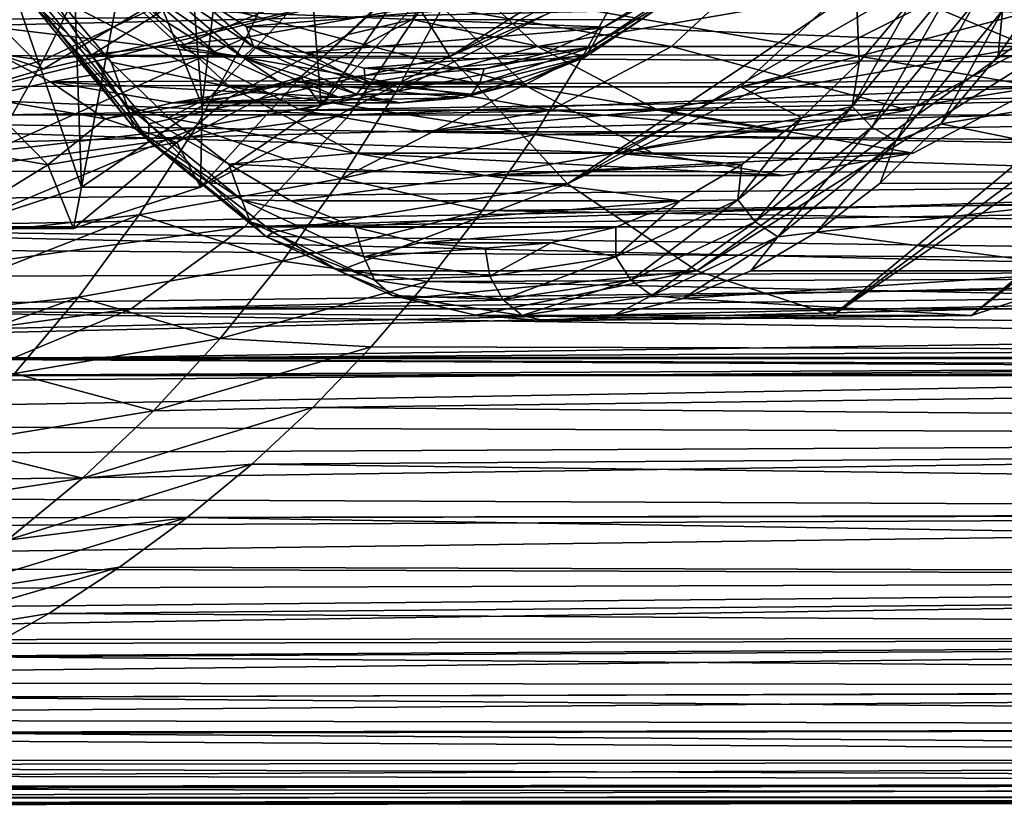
# Model space of a CAD drawing. Header units: metres. Extents: x -62 to 150, y -92 to 92.
# Tile 65 of 256: x -4.43 to 2.34, y -72.33 to -66.93. Entities that reach past the tile are written whole.
import ezdxf

# ---------------------------------------------------------------- set-up
doc = ezdxf.new("R2010")
doc.units = ezdxf.units.M
doc.layers.add('solid_500615', color=7, linetype='CONTINUOUS')

msp = doc.modelspace()

# ---------------------------------------------------------------- linework, layer by layer
at = {"layer": 'solid_500615'}
for points in [[(4.10123, -63.690136, 7.680631), (-2.1766, -66.063263, 6.5954), (-1.47261, -67.182152, 5.589999)], [(4.363484, -64.124352, 7.306093), (4.10123, -63.690136, 7.680631), (-1.47261, -67.182152, 5.589999)], [(4.652975, -64.502266, 6.892657), (4.363484, -64.124352, 7.306093), (-1.47261, -67.182152, 5.589999)], [(4.652975, -64.502266, 6.892657), (-1.47261, -67.182152, 5.589999), (-0.662682, -68.056473, 4.433301)], [(4.965752, -64.818726, 6.445965), (4.652975, -64.502266, 6.892657), (-0.662682, -68.056473, 4.433301)], [(5.297561, -65.069443, 5.972093), (4.965752, -64.818726, 6.445965), (-0.662682, -68.056473, 4.433301)], [(5.297561, -65.069443, 5.972093), (-0.662682, -68.056473, 4.433301), (0.225604, -68.656433, 3.164698)], [(5.643889, -65.250992, 5.477486), (5.297561, -65.069443, 5.972093), (0.225604, -68.656433, 3.164698)], [(5.643889, -65.250992, 5.477486), (0.225604, -68.656433, 3.164698), (1.161997, -68.961609, 1.82739)], [(5.999989, -65.360893, 4.968922), (5.643889, -65.250992, 5.477486), (1.161997, -68.961609, 1.82739)], [(6.361016, -65.397652, 4.453322), (5.999989, -65.360893, 4.968922), (1.161997, -68.961609, 1.82739)], [(6.361016, -65.397652, 4.453322), (1.161997, -68.961609, 1.82739), (2.11461, -68.961609, 0.466918)], [(6.722038, -65.360764, 3.937729), (2.11461, -68.961609, 0.466918), (3.051003, -68.656433, -0.87039)], [(6.722038, -65.360764, 3.937729), (6.361016, -65.397652, 4.453322), (2.11461, -68.961609, 0.466918)], [(-3.176903, -67.519371, -6.795317), (-3.300833, -65.985443, -6.52764), (-2.952467, -65.591171, -7.025158)], [(-2.42097, -66.703346, -7.874901), (-3.176903, -67.519371, -6.795317), (-2.952467, -65.591171, -7.025158)], [(-3.176903, -67.519371, -6.795317), (-3.670934, -66.31398, -5.999081), (-3.300833, -65.985443, -6.52764)], [(-4.303445, -66.640656, 4.402509), (-3.936336, -67.173889, 3.878224), (-2.1766, -66.063263, 6.5954)], [(-3.936336, -67.173889, 3.878224), (-1.47261, -67.182152, 5.589999), (-2.1766, -66.063263, 6.5954)], [(-3.853109, -66.59272, 1.667226), (-5.769167, -66.236008, 1.047107), (-5.025377, -66.929131, -0.015134)], [(-4.005969, -68.079338, -5.611287), (-4.058766, -66.573227, -5.445199), (-3.670934, -66.31398, -5.999081)], [(-3.176903, -67.519371, -6.795317), (-4.005969, -68.079338, -5.611287), (-3.670934, -66.31398, -5.999081)], [(-2.171755, -67.031281, -5.076134), (-1.417059, -66.327988, -6.153952), (-1.732517, -66.92878, -4.717826)], [(-1.711518, -66.59066, -6.574398), (-1.417059, -66.327988, -6.153952), (-2.171755, -67.031281, -5.076134)], [(-3.94358, -66.549347, -14.94373), (-5.557, -67.035805, -15.122663), (-5.243993, -66.371078, -15.46774)], [(-2.554895, -66.39917, -14.463946), (-4.268406, -67.207634, -14.605867), (-3.94358, -66.549347, -14.94373)], [(-2.554895, -66.39917, -14.463946), (-2.871675, -67.049294, -14.154342), (-4.268406, -67.207634, -14.605867)], [(0.051779, -67.113899, -3.560842), (-3.328389, -67.113899, 1.266539), (-4.09197, -66.402336, 2.357045)], [(-1.634514, -66.402336, 4.077775), (-4.09197, -66.402336, 2.357045), (-3.328389, -67.113899, 1.266539)], [(0.815361, -66.402336, -4.651349), (0.051779, -67.113899, -3.560842), (-4.09197, -66.402336, 2.357045)], [(-1.634514, -66.402336, 4.077775), (-3.328389, -67.113899, 1.266539), (-0.870933, -67.113899, 2.987268)], [(-1.502949, -66.805733, -13.628927), (-2.871675, -67.049294, -14.154342), (-2.554895, -66.39917, -14.463946)], [(-1.634514, -66.402336, 4.077775), (-0.870933, -67.113899, 2.987268), (3.272817, -66.402336, -2.93062)], [(-0.870933, -67.113899, 2.987268), (2.509235, -67.113899, -1.840113), (3.272817, -66.402336, -2.93062)], [(2.509235, -67.113899, -1.840113), (0.051779, -67.113899, -3.560842), (0.815361, -66.402336, -4.651349)], [(2.509235, -67.113899, -1.840113), (0.815361, -66.402336, -4.651349), (3.272817, -66.402336, -2.93062)], [(-11.791821, -67.132172, 4.115131), (13.509491, -67.288322, 21.677958), (13.217651, -66.554741, 22.094666)], [(-11.769122, -66.787117, 4.423693), (-11.791821, -67.132172, 4.115131), (13.217651, -66.554741, 22.094666)], [(-3.94358, -66.549347, -14.94373), (-4.268406, -67.207634, -14.605867), (-5.557, -67.035805, -15.122663)], [(-0.233561, -66.593994, -12.982763), (25.281454, -66.558563, 4.865743), (24.989723, -67.29155, 5.282477)], [(14.758265, -67.584534, 17.060911), (-8.485887, -67.583351, 0.786697), (-9.126575, -66.628731, 1.701695)], [(14.426687, -67.128807, 17.534454), (-9.126575, -66.628731, 1.701695), (14.11664, -66.629128, 17.977247)], [(14.758265, -67.584534, 17.060911), (-9.126575, -66.628731, 1.701695), (14.426687, -67.128807, 17.534454)], [(-3.469789, -66.913513, 1.11979), (-3.853109, -66.59272, 1.667226), (-5.025377, -66.929131, -0.015134)], [(-1.522404, -66.628731, -9.158187), (-4.268408, -67.269867, -5.236486), (-4.968336, -67.474083, -4.236885)], [(-2.163092, -67.583351, -8.243189), (-1.522404, -66.628731, -9.158187), (-4.968336, -67.474083, -4.236885)], [(-4.005969, -68.079338, -5.611287), (-4.459994, -66.760277, -4.872187), (-4.058766, -66.573227, -5.445199)], [(-1.522404, -66.628731, -9.158187), (-3.597421, -66.868744, -6.194754), (-4.268408, -67.269867, -5.236486)], [(-3.630857, -66.689735, 1.524163), (-2.893264, -67.18792, 0.470771), (-3.552109, -66.62413, 1.53942)], [(-3.552109, -66.62413, 1.53942), (-2.82175, -67.117424, 0.496359), (-3.26151, -66.729126, 1.171025)], [(-2.893264, -67.18792, 0.470771), (-2.82175, -67.117424, 0.496359), (-3.552109, -66.62413, 1.53942)], [(-2.497542, -67.323151, -5.451839), (-2.35775, -67.519371, -6.221741), (-1.711518, -66.59066, -6.574398)], [(-2.497542, -67.323151, -5.451839), (-1.711518, -66.59066, -6.574398), (-2.171755, -67.031281, -5.076134)], [(-1.711518, -66.59066, -6.574398), (-2.35775, -67.519371, -6.221741), (-1.601815, -66.703339, -7.301329)], [(21.72126, -66.629128, 7.116724), (-1.522404, -66.628731, -9.158187), (-2.163092, -67.583351, -8.243189)], [(21.72126, -66.629128, 7.116724), (-2.163092, -67.583351, -8.243189), (21.411213, -67.128807, 7.559516)], [(-1.842667, -67.422569, -13.324548), (-0.233561, -66.593994, -12.982763), (-0.550758, -67.169365, -12.72432)], [(-1.502949, -66.805733, -13.628927), (-0.233561, -66.593994, -12.982763), (-1.842667, -67.422569, -13.324548)], [(-0.550758, -67.169365, -12.72432), (-0.233561, -66.593994, -12.982763), (24.989723, -67.29155, 5.282477)], [(-0.498672, -67.117424, -2.82134), (0.231687, -66.62413, -3.864401), (-0.424823, -66.986702, -2.880184)], [(0.190417, -66.689735, -3.933182), (0.231687, -66.62413, -3.864401), (-0.498672, -67.117424, -2.82134)], [(0.231687, -66.62413, -3.864401), (-0.035099, -66.74369, -3.436767), (-0.424823, -66.986702, -2.880184)], [(-4.868427, -66.664627, -5.469224), (-5.510821, -66.851517, -4.551791), (-4.268408, -67.269867, -5.236486)], [(-4.868427, -66.664627, -5.469224), (-4.268408, -67.269867, -5.236486), (-3.597421, -66.868744, -6.194754)], [(-4.401944, -66.657951, 3.737812), (-4.172581, -66.775497, 3.343894), (-3.80077, -67.22084, 2.812892)], [(-3.690126, -67.526924, 2.721232), (-4.401944, -66.657951, 3.737812), (-3.80077, -67.22084, 2.812892)], [(-4.372902, -66.782318, 3.885544), (-4.401944, -66.657951, 3.737812), (-3.690126, -67.526924, 2.721232)], [(-4.279807, -66.865356, 4.035789), (-3.936336, -67.173889, 3.878224), (-4.303445, -66.640656, 4.402509)], [(-4.172581, -66.775497, 3.343894), (-3.778045, -66.651695, 2.780437), (-2.984804, -67.390961, 1.647572)], [(-0.936924, -67.390961, 3.081513), (-2.984804, -67.390961, 1.647572), (-3.778045, -66.651695, 2.780437)], [(-1.730165, -66.651695, 4.214378), (-0.936924, -67.390961, 3.081513), (-3.778045, -66.651695, 2.780437)], [(-3.630857, -66.689735, 1.524163), (-3.469789, -66.913513, 1.11979), (-3.070219, -67.16674, 0.549144)], [(-3.630857, -66.689735, 1.524163), (-3.070219, -67.16674, 0.549144), (-2.893264, -67.18792, 0.470771)], [(-1.730165, -66.651695, 4.214378), (3.368468, -66.651695, -3.067223), (2.575227, -67.390961, -1.934358)], [(-1.730165, -66.651695, 4.214378), (2.575227, -67.390961, -1.934358), (-0.936924, -67.390961, 3.081513)], [(-0.547176, -67.18792, -2.87979), (-0.155052, -66.928482, -3.614146), (0.190417, -66.689735, -3.933182)], [(-0.547176, -67.18792, -2.87979), (0.190417, -66.689735, -3.933182), (-0.498672, -67.117424, -2.82134)], [(1.343146, -67.221024, -4.533381), (0.527347, -67.390961, -3.368299), (1.320587, -66.651695, -4.501164)], [(3.368468, -66.651695, -3.067223), (1.320587, -66.651695, -4.501164), (0.527347, -67.390961, -3.368299)], [(2.575227, -67.390961, -1.934358), (3.368468, -66.651695, -3.067223), (0.527347, -67.390961, -3.368299)], [(2.00684, -66.657951, -5.414879), (1.295022, -67.526924, -4.398298), (1.714968, -66.775703, -5.064398)], [(1.430481, -67.667519, -4.402546), (1.295022, -67.526924, -4.398298), (2.00684, -66.657951, -5.414879)], [(1.714968, -66.775703, -5.064398), (1.343146, -67.221024, -4.533381), (1.320587, -66.651695, -4.501164)], [(2.155595, -66.782318, -5.438116), (1.430481, -67.667519, -4.402546), (2.00684, -66.657951, -5.414879)], [(2.297842, -67.174133, -5.025105), (2.664966, -66.64093, -5.549412), (4.749217, -67.182152, -3.295691)], [(2.32862, -66.865356, -5.402022), (2.664966, -66.64093, -5.549412), (2.297842, -67.174133, -5.025105)], [(-4.005969, -68.079338, -5.611287), (-4.879936, -68.364166, -4.363133), (-4.459994, -66.760277, -4.872187)], [(-3.26151, -66.729126, 1.171025), (-2.872551, -66.975639, 0.615535), (-0.035099, -66.74369, -3.436767)], [(-2.82175, -67.117424, 0.496359), (-2.872551, -66.975639, 0.615535), (-3.26151, -66.729126, 1.171025)], [(-2.35775, -67.519371, -6.221741), (-3.176903, -67.519371, -6.795317), (-2.42097, -66.703346, -7.874901)], [(-2.872551, -66.975639, 0.615535), (-0.424823, -66.986702, -2.880184), (-0.035099, -66.74369, -3.436767)], [(-1.601815, -66.703339, -7.301329), (-2.35775, -67.519371, -6.221741), (-2.42097, -66.703346, -7.874901)], [(-3.647788, -67.667519, 2.849974), (-4.372902, -66.782318, 3.885544), (-3.690126, -67.526924, 2.721232)], [(-4.279807, -66.865356, 4.035789), (-4.372902, -66.782318, 3.885544), (-3.647788, -67.667519, 2.849974)], [(-3.80077, -67.22084, 2.812892), (-4.172581, -66.775497, 3.343894), (-2.984804, -67.390961, 1.647572)], [(-1.502949, -66.805733, -13.628927), (-1.842667, -67.422569, -13.324548), (-2.871675, -67.049294, -14.154342)], [(1.295022, -67.526924, -4.398298), (1.343146, -67.221024, -4.533381), (1.714968, -66.775703, -5.064398)], [(1.594628, -67.761398, -4.353774), (1.430481, -67.667519, -4.402546), (2.155595, -66.782318, -5.438116)], [(2.32862, -66.865356, -5.402022), (1.594628, -67.761398, -4.353774), (2.155595, -66.782318, -5.438116)], [(-5.510821, -66.851517, -4.551791), (-4.968336, -67.474083, -4.236885), (-4.268408, -67.269867, -5.236486)], [(-3.545815, -67.761398, 2.987541), (-3.936336, -67.173889, 3.878224), (-4.279807, -66.865356, 4.035789)], [(-3.545815, -67.761398, 2.987541), (-4.279807, -66.865356, 4.035789), (-3.647788, -67.667519, 2.849974)], [(2.32862, -66.865356, -5.402022), (1.903938, -67.645958, -4.462553), (1.594628, -67.761398, -4.353774)], [(2.32862, -66.865356, -5.402022), (2.297842, -67.174133, -5.025105), (1.903938, -67.645958, -4.462553)], [(-3.070219, -67.16674, 0.549144), (-3.469789, -66.913513, 1.11979), (-5.025377, -66.929131, -0.015134)], [(-3.070219, -67.16674, 0.549144), (-5.025377, -66.929131, -0.015134), (-4.218334, -67.355927, -1.167711)], [(-4.693891, -67.464371, -1.474151), (-4.218334, -67.355927, -1.167711), (-5.025377, -66.929131, -0.015134)], [(-0.55541, -67.178123, -3.042376), (-2.5395, -67.355736, -3.565334), (-1.732517, -66.92878, -4.717826)], [(-2.171755, -67.031281, -5.076134), (-1.732517, -66.92878, -4.717826), (-2.5395, -67.355736, -3.565334)], [(-0.155052, -66.928482, -3.614146), (-0.55541, -67.178123, -3.042376), (-1.732517, -66.92878, -4.717826)], [(-0.547176, -67.18792, -2.87979), (-0.55541, -67.178123, -3.042376), (-0.155052, -66.928482, -3.614146)], [(-4.268406, -67.207634, -14.605867), (-5.90318, -67.668137, -14.746574), (-5.557, -67.035805, -15.122663)], [(-2.990649, -67.464371, -3.906633), (-2.171755, -67.031281, -5.076134), (-2.5395, -67.355736, -3.565334)], [(-2.497542, -67.323151, -5.451839), (-2.171755, -67.031281, -5.076134), (-2.990649, -67.464371, -3.906633)], [(-2.872551, -66.975639, 0.615535), (-2.471582, -67.153984, 0.042891), (-0.424823, -66.986702, -2.880184)], [(-2.82175, -67.117424, 0.496359), (-2.471582, -67.153984, 0.042891), (-2.872551, -66.975639, 0.615535)], [(-2.471582, -67.153984, 0.042891), (-0.826358, -67.16143, -2.306732), (-0.424823, -66.986702, -2.880184)], [(-0.498672, -67.117424, -2.82134), (-0.424823, -66.986702, -2.880184), (-0.826358, -67.16143, -2.306732)], [(-2.871675, -67.049294, -14.154342), (-4.627654, -67.835182, -14.238521), (-4.268406, -67.207634, -14.605867)], [(-2.871675, -67.049294, -14.154342), (-3.222586, -67.673332, -13.816564), (-4.627654, -67.835182, -14.238521)], [(-1.842667, -67.422569, -13.324548), (-3.222586, -67.673332, -13.816564), (-2.871675, -67.049294, -14.154342)], [(-11.791821, -67.132172, 4.115131), (-11.811939, -67.430504, 3.83067), (13.509491, -67.288322, 21.677958)], [(-2.658262, -67.349976, -0.039192), (-3.070219, -67.16674, 0.549144), (-4.218334, -67.355927, -1.167711)], [(-3.936336, -67.173889, 3.878224), (-3.542446, -67.645737, 3.31569), (-1.47261, -67.182152, 5.589999)], [(-3.545815, -67.761398, 2.987541), (-3.542446, -67.645737, 3.31569), (-3.936336, -67.173889, 3.878224)], [(-0.776728, -67.552063, -2.377611), (-2.499882, -67.552063, 0.083308), (-3.328389, -67.113899, 1.266539)], [(-0.870933, -67.113899, 2.987268), (-3.328389, -67.113899, 1.266539), (-2.499882, -67.552063, 0.083308)], [(0.051779, -67.113899, -3.560842), (-0.776728, -67.552063, -2.377611), (-3.328389, -67.113899, 1.266539)], [(-2.893264, -67.18792, 0.470771), (-3.070219, -67.16674, 0.549144), (-2.658262, -67.349976, -0.039192)], [(-2.893264, -67.18792, 0.470771), (-2.115724, -67.441322, -0.639671), (-2.82175, -67.117424, 0.496359)], [(-2.82175, -67.117424, 0.496359), (-2.051836, -67.36834, -0.603192), (-2.471582, -67.153984, 0.042891)], [(-2.115724, -67.441322, -0.639671), (-2.051836, -67.36834, -0.603192), (-2.82175, -67.117424, 0.496359)], [(-0.870933, -67.113899, 2.987268), (-2.499882, -67.552063, 0.083308), (-0.042426, -67.552063, 1.804037)], [(-2.471582, -67.153984, 0.042891), (-2.0625, -67.262436, -0.541339), (-0.826358, -67.16143, -2.306732)], [(-2.051836, -67.36834, -0.603192), (-2.0625, -67.262436, -0.541339), (-2.471582, -67.153984, 0.042891)], [(-2.218461, -68.020561, -12.990613), (-0.550758, -67.169365, -12.72432), (-0.889098, -67.717865, -12.446769)], [(-1.842667, -67.422569, -13.324548), (-0.550758, -67.169365, -12.72432), (-2.218461, -68.020561, -12.990613)], [(21.411213, -67.128807, 7.559516), (-2.163092, -67.583351, -8.243189), (21.079636, -67.584534, 8.033059)], [(-2.0625, -67.262436, -0.541339), (-1.235773, -67.266182, -1.722027), (-0.826358, -67.16143, -2.306732)], [(-1.268586, -67.36834, -1.721789), (-0.498672, -67.117424, -2.82134), (-1.235773, -67.266182, -1.722027)], [(-0.547176, -67.18792, -2.87979), (-0.498672, -67.117424, -2.82134), (-1.268586, -67.36834, -1.721789)], [(-0.498672, -67.117424, -2.82134), (-0.826358, -67.16143, -2.306732), (-1.235773, -67.266182, -1.722027)], [(-0.889098, -67.717865, -12.446769), (-0.550758, -67.169365, -12.72432), (24.989723, -67.29155, 5.282477)], [(-0.870933, -67.113899, 2.987268), (-0.042426, -67.552063, 1.804037), (2.509235, -67.113899, -1.840113)], [(1.680728, -67.552063, -0.656882), (-0.776728, -67.552063, -2.377611), (0.051779, -67.113899, -3.560842)], [(-0.042426, -67.552063, 1.804037), (1.680728, -67.552063, -0.656882), (2.509235, -67.113899, -1.840113)], [(1.680728, -67.552063, -0.656882), (0.051779, -67.113899, -3.560842), (2.509235, -67.113899, -1.840113)], [(1.903938, -67.645958, -4.462553), (2.297842, -67.174133, -5.025105), (4.749217, -67.182152, -3.295691)], [(-4.268406, -67.207634, -14.605867), (-4.627654, -67.835182, -14.238521), (-5.90318, -67.668137, -14.746574)], [(-3.406791, -67.604607, 2.250232), (-3.80077, -67.22084, 2.812892), (-2.984804, -67.390961, 1.647572)], [(-3.690126, -67.526924, 2.721232), (-3.80077, -67.22084, 2.812892), (-3.406791, -67.604607, 2.250232)], [(-3.542446, -67.645737, 3.31569), (-3.125173, -68.052094, 2.719763), (-1.47261, -67.182152, 5.589999)], [(-3.125173, -68.052094, 2.719763), (-0.662682, -68.056473, 4.433301), (-1.47261, -67.182152, 5.589999)], [(-2.893264, -67.18792, 0.470771), (-2.658262, -67.349976, -0.039192), (-2.237929, -67.461418, -0.639489)], [(-2.893264, -67.18792, 0.470771), (-2.237929, -67.461418, -0.639489), (-2.115724, -67.441322, -0.639671)], [(-0.55541, -67.178123, -3.042376), (-0.967949, -67.357635, -2.453208), (-2.5395, -67.355736, -3.565334)], [(-1.324716, -67.441322, -1.769348), (-0.967949, -67.357635, -2.453208), (-0.547176, -67.18792, -2.87979)], [(-1.324716, -67.441322, -1.769348), (-0.547176, -67.18792, -2.87979), (-1.268586, -67.36834, -1.721789)], [(-0.547176, -67.18792, -2.87979), (-0.967949, -67.357635, -2.453208), (-0.55541, -67.178123, -3.042376)], [(1.343146, -67.221024, -4.533381), (0.949158, -67.604759, -3.970709), (0.527347, -67.390961, -3.368299)], [(1.295022, -67.526924, -4.398298), (0.949158, -67.604759, -3.970709), (1.343146, -67.221024, -4.533381)], [(1.903938, -67.645958, -4.462553), (4.749217, -67.182152, -3.295691), (3.939288, -68.056473, -2.138994)], [(-11.849909, -67.965324, 3.27532), (13.830564, -67.984062, 21.219534), (13.509491, -67.288322, 21.677958)], [(-11.830864, -67.702354, 3.556058), (-11.849909, -67.965324, 3.27532), (13.509491, -67.288322, 21.677958)], [(-11.811939, -67.430504, 3.83067), (-11.830864, -67.702354, 3.556058), (13.509491, -67.288322, 21.677958)], [(-2.0625, -67.262436, -0.541339), (-1.649188, -67.299973, -1.131608), (-1.235773, -67.266182, -1.722027)], [(-2.051836, -67.36834, -0.603192), (-1.649188, -67.299973, -1.131608), (-2.0625, -67.262436, -0.541339)], [(-2.051836, -67.36834, -0.603192), (-1.268586, -67.36834, -1.721789), (-1.649188, -67.299973, -1.131608)], [(-1.268586, -67.36834, -1.721789), (-1.235773, -67.266182, -1.722027), (-1.649188, -67.299973, -1.131608)], [(-0.889098, -67.717865, -12.446769), (24.989723, -67.29155, 5.282477), (24.668823, -67.986687, 5.740858)], [(-4.693891, -67.464371, -1.474151), (-3.84227, -67.610611, -2.690392), (-4.218334, -67.355927, -1.167711)], [(-2.237929, -67.461418, -0.639489), (-2.658262, -67.349976, -0.039192), (-4.218334, -67.355927, -1.167711)], [(-2.237929, -67.461418, -0.639489), (-4.218334, -67.355927, -1.167711), (-3.37905, -67.5, -2.366333)], [(-3.84227, -67.610611, -2.690392), (-3.37905, -67.5, -2.366333), (-4.218334, -67.355927, -1.167711)], [(-1.388624, -67.465271, -1.852422), (-3.37905, -67.5, -2.366333), (-2.5395, -67.355736, -3.565334)], [(-2.990649, -67.464371, -3.906633), (-2.5395, -67.355736, -3.565334), (-3.37905, -67.5, -2.366333)], [(-3.350427, -67.774216, -4.233792), (-3.186816, -68.079338, -5.037712), (-2.497542, -67.323151, -5.451839)], [(-3.350427, -67.774216, -4.233792), (-2.497542, -67.323151, -5.451839), (-2.990649, -67.464371, -3.906633)], [(-2.497542, -67.323151, -5.451839), (-3.186816, -68.079338, -5.037712), (-2.35775, -67.519371, -6.221741)], [(-0.967949, -67.357635, -2.453208), (-1.388624, -67.465271, -1.852422), (-2.5395, -67.355736, -3.565334)], [(-2.115724, -67.441322, -0.639671), (-1.324716, -67.441322, -1.769348), (-2.051836, -67.36834, -0.603192)], [(-1.324716, -67.441322, -1.769348), (-1.268586, -67.36834, -1.721789), (-2.051836, -67.36834, -0.603192)], [(-1.324716, -67.441322, -1.769348), (-1.388624, -67.465271, -1.852422), (-0.967949, -67.357635, -2.453208)], [(-3.406791, -67.604607, 2.250232), (-2.984804, -67.390961, 1.647572), (-2.123809, -67.846306, 0.417943)], [(-1.842667, -67.422569, -13.324548), (-2.218461, -68.020561, -12.990613), (-3.222586, -67.673332, -13.816564)], [(-0.075928, -67.846306, 1.851884), (-2.123809, -67.846306, 0.417943), (-2.984804, -67.390961, 1.647572)], [(-0.936924, -67.390961, 3.081513), (-0.075928, -67.846306, 1.851884), (-2.984804, -67.390961, 1.647572)], [(-2.115724, -67.441322, -0.639671), (-2.237929, -67.461418, -0.639489), (-1.81333, -67.499977, -1.245879)], [(-2.115724, -67.441322, -0.639671), (-1.81333, -67.499977, -1.245879), (-1.324716, -67.441322, -1.769348)], [(-1.324716, -67.441322, -1.769348), (-1.81333, -67.499977, -1.245879), (-1.388624, -67.465271, -1.852422)], [(-0.936924, -67.390961, 3.081513), (2.575227, -67.390961, -1.934358), (1.714231, -67.846306, -0.704729)], [(-0.936924, -67.390961, 3.081513), (1.714231, -67.846306, -0.704729), (-0.075928, -67.846306, 1.851884)], [(0.949158, -67.604759, -3.970709), (-0.333649, -67.846306, -2.13867), (0.527347, -67.390961, -3.368299)], [(2.575227, -67.390961, -1.934358), (0.527347, -67.390961, -3.368299), (-0.333649, -67.846306, -2.13867)], [(1.714231, -67.846306, -0.704729), (2.575227, -67.390961, -1.934358), (-0.333649, -67.846306, -2.13867)], [(-8.485887, -67.583351, 0.786697), (-2.163092, -67.583351, -8.243189), (-4.968336, -67.474083, -4.236885)], [(-5.124371, -67.774216, -1.700339), (-4.237399, -67.926521, -2.967066), (-4.693891, -67.464371, -1.474151)], [(-4.237399, -67.926521, -2.967066), (-3.84227, -67.610611, -2.690392), (-4.693891, -67.464371, -1.474151)], [(-3.84227, -67.610611, -2.690392), (-2.990649, -67.464371, -3.906633), (-3.37905, -67.5, -2.366333)], [(-3.350427, -67.774216, -4.233792), (-2.990649, -67.464371, -3.906633), (-3.84227, -67.610611, -2.690392)], [(-1.81333, -67.499977, -1.245879), (-2.237929, -67.461418, -0.639489), (-3.37905, -67.5, -2.366333)], [(-1.388624, -67.465271, -1.852422), (-1.81333, -67.499977, -1.245879), (-3.37905, -67.5, -2.366333)], [(-3.186816, -68.079338, -5.037712), (-4.005969, -68.079338, -5.611287), (-3.176903, -67.519371, -6.795317)], [(-3.690126, -67.526924, 2.721232), (-3.406791, -67.604607, 2.250232), (-2.99371, -67.923424, 1.66029)], [(-2.902573, -68.167191, 1.596489), (-3.690126, -67.526924, 2.721232), (-2.99371, -67.923424, 1.66029)], [(-3.647788, -67.667519, 2.849974), (-3.690126, -67.526924, 2.721232), (-2.902573, -68.167191, 1.596489)], [(-2.35775, -67.519371, -6.221741), (-3.186816, -68.079338, -5.037712), (-3.176903, -67.519371, -6.795317)], [(-0.776728, -67.552063, -2.377611), (-1.638305, -67.699997, -1.147152), (-2.499882, -67.552063, 0.083308)], [(-0.042426, -67.552063, 1.804037), (-2.499882, -67.552063, 0.083308), (-1.638305, -67.699997, -1.147152)], [(0.819151, -67.699997, 0.573578), (-1.638305, -67.699997, -1.147152), (-0.776728, -67.552063, -2.377611)], [(-0.042426, -67.552063, 1.804037), (-1.638305, -67.699997, -1.147152), (0.819151, -67.699997, 0.573578)], [(0.819151, -67.699997, 0.573578), (-0.776728, -67.552063, -2.377611), (1.680728, -67.552063, -0.656882)], [(-0.042426, -67.552063, 1.804037), (0.819151, -67.699997, 0.573578), (1.680728, -67.552063, -0.656882)], [(1.295022, -67.526924, -4.398298), (0.507469, -68.167191, -3.273556), (0.949158, -67.604759, -3.970709)], [(0.628217, -68.319748, -3.256794), (0.507469, -68.167191, -3.273556), (1.295022, -67.526924, -4.398298)], [(1.430481, -67.667519, -4.402546), (0.628217, -68.319748, -3.256794), (1.295022, -67.526924, -4.398298)], [(-8.485887, -67.583351, 0.786697), (-7.765054, -68.353699, -0.242758), (-2.163092, -67.583351, -8.243189)], [(15.477716, -68.353188, 16.033428), (-7.765054, -68.353699, -0.242758), (-8.485887, -67.583351, 0.786697)], [(15.109329, -67.9935, 16.55954), (-8.485887, -67.583351, 0.786697), (14.758265, -67.584534, 17.060911)], [(15.477716, -68.353188, 16.033428), (-8.485887, -67.583351, 0.786697), (15.109329, -67.9935, 16.55954)], [(-7.765054, -68.353699, -0.242758), (-2.883924, -68.353699, -7.213734), (-2.163092, -67.583351, -8.243189)], [(-4.237399, -67.926521, -2.967066), (-3.350427, -67.774216, -4.233792), (-3.84227, -67.610611, -2.690392)], [(-3.545815, -67.761398, 2.987541), (-3.125173, -68.052094, 2.719763), (-3.542446, -67.645737, 3.31569)], [(-2.99371, -67.923424, 1.66029), (-3.406791, -67.604607, 2.250232), (-2.123809, -67.846306, 0.417943)], [(21.079636, -67.584534, 8.033059), (-2.163092, -67.583351, -8.243189), (-2.883924, -68.353699, -7.213734)], [(21.079636, -67.584534, 8.033059), (-2.883924, -68.353699, -7.213734), (20.728571, -67.9935, 8.534431)], [(0.949158, -67.604759, -3.970709), (0.53607, -67.923546, -3.380757), (-0.333649, -67.846306, -2.13867)], [(0.507469, -68.167191, -3.273556), (0.53607, -67.923546, -3.380757), (0.949158, -67.604759, -3.970709)], [(1.486655, -68.052277, -3.86661), (1.903938, -67.645958, -4.462553), (3.939288, -68.056473, -2.138994)], [(1.594628, -67.761398, -4.353774), (1.903938, -67.645958, -4.462553), (1.486655, -68.052277, -3.86661)], [(-3.222586, -67.673332, -13.816564), (-5.023033, -68.42984, -13.843211), (-4.627654, -67.835182, -14.238521)], [(-3.222586, -67.673332, -13.816564), (-3.609635, -68.271385, -13.449928), (-5.023033, -68.42984, -13.843211)], [(-2.845524, -68.319748, 1.704222), (-3.647788, -67.667519, 2.849974), (-2.902573, -68.167191, 1.596489)], [(-3.545815, -67.761398, 2.987541), (-3.647788, -67.667519, 2.849974), (-2.845524, -68.319748, 1.704222)], [(-2.218461, -68.020561, -12.990613), (-3.609635, -68.271385, -13.449928), (-3.222586, -67.673332, -13.816564)], [(0.782542, -68.421608, -3.193994), (0.628217, -68.319748, -3.256794), (1.430481, -67.667519, -4.402546)], [(1.594628, -67.761398, -4.353774), (0.782542, -68.421608, -3.193994), (1.430481, -67.667519, -4.402546)], [(-5.124371, -67.774216, -1.700339), (-4.949875, -68.364166, -2.519803), (-4.237399, -67.926521, -2.967066)], [(-4.237399, -67.926521, -2.967066), (-4.060799, -68.364166, -3.789536), (-3.350427, -67.774216, -4.233792)], [(-3.350427, -67.774216, -4.233792), (-4.060799, -68.364166, -3.789536), (-3.186816, -68.079338, -5.037712)], [(-2.733729, -68.421608, 1.827761), (-3.125173, -68.052094, 2.719763), (-3.545815, -67.761398, 2.987541)], [(-2.733729, -68.421608, 1.827761), (-3.545815, -67.761398, 2.987541), (-2.845524, -68.319748, 1.704222)], [(-2.218461, -68.020561, -12.990613), (-0.889098, -67.717865, -12.446769), (-1.248938, -68.239777, -12.150965)], [(-1.248938, -68.239777, -12.150965), (-0.889098, -67.717865, -12.446769), (24.668823, -67.986687, 5.740858)], [(1.594628, -67.761398, -4.353774), (1.049628, -68.389557, -3.242471), (0.782542, -68.421608, -3.193994)], [(1.594628, -67.761398, -4.353774), (1.486655, -68.052277, -3.86661), (1.049628, -68.389557, -3.242471)], [(-2.99371, -67.923424, 1.66029), (-2.123809, -67.846306, 0.417943), (-1.228729, -67.999969, -0.860364)], [(0.819151, -67.999969, 0.573578), (-1.228729, -67.999969, -0.860364), (-2.123809, -67.846306, 0.417943)], [(-0.075928, -67.846306, 1.851884), (0.819151, -67.999969, 0.573578), (-2.123809, -67.846306, 0.417943)], [(0.53607, -67.923546, -3.380757), (-1.228729, -67.999969, -0.860364), (-0.333649, -67.846306, -2.13867)], [(1.714231, -67.846306, -0.704729), (-0.333649, -67.846306, -2.13867), (-1.228729, -67.999969, -0.860364)], [(0.819151, -67.999969, 0.573578), (1.714231, -67.846306, -0.704729), (-1.228729, -67.999969, -0.860364)], [(-0.075928, -67.846306, 1.851884), (1.714231, -67.846306, -0.704729), (0.819151, -67.999969, 0.573578)], [(-11.889289, -68.469467, 2.690969), (14.179268, -68.637856, 20.721624), (13.830564, -67.984062, 21.219534)], [(-11.86936, -68.221657, 2.986236), (-11.889289, -68.469467, 2.690969), (13.830564, -67.984062, 21.219534)], [(-11.849909, -67.965324, 3.27532), (-11.86936, -68.221657, 2.986236), (13.830564, -67.984062, 21.219534)], [(-4.237399, -67.926521, -2.967066), (-4.949875, -68.364166, -2.519803), (-4.060799, -68.364166, -3.789536)], [(-2.566057, -68.173897, 1.049538), (-2.99371, -67.923424, 1.66029), (-1.228729, -67.999969, -0.860364)], [(-2.902573, -68.167191, 1.596489), (-2.99371, -67.923424, 1.66029), (-2.566057, -68.173897, 1.049538)], [(-1.248938, -68.239777, -12.150965), (24.668823, -67.986687, 5.740858), (24.32032, -68.639938, 6.238677)], [(0.53607, -67.923546, -3.380757), (0.108412, -68.173996, -2.769998), (-1.228729, -67.999969, -0.860364)], [(0.507469, -68.167191, -3.273556), (0.108412, -68.173996, -2.769998), (0.53607, -67.923546, -3.380757)], [(-2.218461, -68.020561, -12.990613), (-2.623006, -68.588196, -12.631748), (-3.609635, -68.271385, -13.449928)], [(-3.125173, -68.052094, 2.719763), (-2.688155, -68.389404, 2.095637), (-0.662682, -68.056473, 4.433301)], [(-2.733729, -68.421608, 1.827761), (-2.688155, -68.389404, 2.095637), (-3.125173, -68.052094, 2.719763)], [(20.728571, -67.9935, 8.534431), (-2.883924, -68.353699, -7.213734), (20.360184, -68.353188, 9.060543)], [(-2.218461, -68.020561, -12.990613), (-1.248938, -68.239777, -12.150965), (-2.623006, -68.588196, -12.631748)], [(0.108412, -68.173996, -2.769998), (-2.566057, -68.173897, 1.049538), (-1.228729, -67.999969, -0.860364)], [(1.049628, -68.389557, -3.242471), (1.486655, -68.052277, -3.86661), (3.939288, -68.056473, -2.138994)], [(-4.060799, -68.364166, -3.789536), (-4.879936, -68.364166, -4.363133), (-4.005969, -68.079338, -5.611287)], [(-3.186816, -68.079338, -5.037712), (-4.060799, -68.364166, -3.789536), (-4.005969, -68.079338, -5.611287)], [(-2.688155, -68.389404, 2.095637), (-2.235127, -68.654808, 1.448645), (-0.662682, -68.056473, 4.433301)], [(-2.235127, -68.654808, 1.448645), (0.225604, -68.656433, 3.164698), (-0.662682, -68.056473, 4.433301)], [(1.049628, -68.389557, -3.242471), (3.939288, -68.056473, -2.138994), (3.051003, -68.656433, -0.87039)], [(-2.902573, -68.167191, 1.596489), (-2.566057, -68.173897, 1.049538), (-2.126899, -68.3545, 0.422357)], [(-2.063214, -68.559303, 0.39776), (-2.902573, -68.167191, 1.596489), (-2.126899, -68.3545, 0.422357)], [(-2.845524, -68.319748, 1.704222), (-2.902573, -68.167191, 1.596489), (-2.063214, -68.559303, 0.39776)], [(0.108412, -68.173996, -2.769998), (-2.126899, -68.3545, 0.422357), (-2.566057, -68.173897, 1.049538)], [(0.108412, -68.173996, -2.769998), (-0.330749, -68.354561, -2.142811), (-2.126899, -68.3545, 0.422357)], [(0.507469, -68.167191, -3.273556), (-0.33189, -68.559303, -2.074827), (0.108412, -68.173996, -2.769998)], [(-0.226821, -68.719185, -2.035673), (-0.33189, -68.559303, -2.074827), (0.507469, -68.167191, -3.273556)], [(-0.33189, -68.559303, -2.074827), (-0.330749, -68.354561, -2.142811), (0.108412, -68.173996, -2.769998)], [(0.628217, -68.319748, -3.256794), (-0.226821, -68.719185, -2.035673), (0.507469, -68.167191, -3.273556)], [(-2.623006, -68.588196, -12.631748), (-1.248938, -68.239777, -12.150965), (-1.625564, -68.728195, -11.842371)], [(-1.625564, -68.728195, -11.842371), (-1.248938, -68.239777, -12.150965), (24.32032, -68.639938, 6.238677)], [(-3.609635, -68.271385, -13.449928), (-5.447434, -68.987854, -13.420252), (-5.023033, -68.42984, -13.843211)], [(-3.609635, -68.271385, -13.449928), (-4.02549, -68.835754, -13.056936), (-5.447434, -68.987854, -13.420252)], [(-2.623006, -68.588196, -12.631748), (-4.02549, -68.835754, -13.056936), (-3.609635, -68.271385, -13.449928)], [(-1.990485, -68.719185, 0.483101), (-2.845524, -68.319748, 1.704222), (-2.063214, -68.559303, 0.39776)], [(-2.733729, -68.421608, 1.827761), (-2.845524, -68.319748, 1.704222), (-1.990485, -68.719185, 0.483101)], [(-0.082965, -68.825935, -1.957922), (-0.226821, -68.719185, -2.035673), (0.628217, -68.319748, -3.256794)], [(0.782542, -68.421608, -3.193994), (-0.082965, -68.825935, -1.957922), (0.628217, -68.319748, -3.256794)], [(15.861155, -68.661369, 15.485823), (-7.765054, -68.353699, -0.242758), (15.477716, -68.353188, 16.033428)], [(-7.765054, -68.353699, -0.242758), (-6.985605, -68.915932, -1.355927), (-2.883924, -68.353699, -7.213734)], [(16.25728, -68.916153, 14.920097), (-6.985605, -68.915932, -1.355927), (-7.765054, -68.353699, -0.242758)], [(16.25728, -68.916153, 14.920097), (-7.765054, -68.353699, -0.242758), (15.861155, -68.661369, 15.485823)], [(-6.985605, -68.915932, -1.355927), (-3.663373, -68.915932, -6.100564), (-2.883924, -68.353699, -7.213734)], [(-4.060799, -68.364166, -3.789536), (-4.949875, -68.364166, -2.519803), (-4.879936, -68.364166, -4.363133)], [(20.360184, -68.353188, 9.060543), (-2.883924, -68.353699, -7.213734), (-3.663373, -68.915932, -6.100564)], [(20.360184, -68.353188, 9.060543), (-3.663373, -68.915932, -6.100564), (19.976746, -68.661369, 9.608149)], [(-2.733729, -68.421608, 1.827761), (-2.235127, -68.654808, 1.448645), (-2.688155, -68.389404, 2.095637)], [(-0.330749, -68.354561, -2.142811), (-1.679518, -68.463562, -0.21657), (-2.126899, -68.3545, 0.422357)], [(-2.063214, -68.559303, 0.39776), (-2.126899, -68.3545, 0.422357), (-1.679518, -68.463562, -0.21657)], [(-0.330749, -68.354561, -2.142811), (-0.778133, -68.463593, -1.503881), (-1.679518, -68.463562, -0.21657)], [(-0.33189, -68.559303, -2.074827), (-0.778133, -68.463593, -1.503881), (-0.330749, -68.354561, -2.142811)], [(0.596593, -68.654915, -2.59547), (1.049628, -68.389557, -3.242471), (3.051003, -68.656433, -0.87039)], [(0.782542, -68.421608, -3.193994), (1.049628, -68.389557, -3.242471), (0.596593, -68.654915, -2.59547)], [(-1.868222, -68.825935, 0.591689), (-2.235127, -68.654808, 1.448645), (-2.733729, -68.421608, 1.827761)], [(-1.868222, -68.825935, 0.591689), (-2.733729, -68.421608, 1.827761), (-1.990485, -68.719185, 0.483101)], [(0.782542, -68.421608, -3.193994), (0.131433, -68.846092, -1.931152), (-0.082965, -68.825935, -1.957922)], [(0.782542, -68.421608, -3.193994), (0.596593, -68.654915, -2.59547), (0.131433, -68.846092, -1.931152)], [(-11.889289, -68.469467, 2.690969), (-11.909852, -68.712181, 2.385545), (14.179268, -68.637856, 20.721624)], [(-2.063214, -68.559303, 0.39776), (-1.679518, -68.463562, -0.21657), (-1.228826, -68.499931, -0.860225)], [(-1.197552, -68.691338, -0.838533), (-2.063214, -68.559303, 0.39776), (-1.228826, -68.499931, -0.860225)], [(-0.778133, -68.463593, -1.503881), (-1.228826, -68.499931, -0.860225), (-1.679518, -68.463562, -0.21657)], [(-1.197552, -68.691338, -0.838533), (-1.228826, -68.499931, -0.860225), (-0.778133, -68.463593, -1.503881)], [(-0.33189, -68.559303, -2.074827), (-1.197552, -68.691338, -0.838533), (-0.778133, -68.463593, -1.503881)], [(-2.623006, -68.588196, -12.631748), (-3.053079, -69.119705, -12.252446), (-4.02549, -68.835754, -13.056936)], [(-2.623006, -68.588196, -12.631748), (-1.625564, -68.728195, -11.842371), (-3.053079, -69.119705, -12.252446)], [(-1.990485, -68.719185, 0.483101), (-2.063214, -68.559303, 0.39776), (-1.197552, -68.691338, -0.838533)], [(-1.108653, -68.853691, -0.776286), (-1.197552, -68.691338, -0.838533), (-0.33189, -68.559303, -2.074827)], [(-0.226821, -68.719185, -2.035673), (-1.108653, -68.853691, -0.776286), (-0.33189, -68.559303, -2.074827)], [(-11.953539, -69.254822, 1.641775), (14.553916, -69.245956, 20.186666), (14.179268, -68.637856, 20.721624)], [(-11.950565, -69.214859, 1.699596), (-11.953539, -69.254822, 1.641775), (14.179268, -68.637856, 20.721624)], [(-11.931175, -68.966782, 2.047391), (-11.950565, -69.214859, 1.699596), (14.179268, -68.637856, 20.721624)], [(-11.909852, -68.712181, 2.385545), (-11.931175, -68.966782, 2.047391), (14.179268, -68.637856, 20.721624)], [(19.976746, -68.661369, 9.608149), (-3.663373, -68.915932, -6.100564), (19.580622, -68.916153, 10.173874)], [(-2.235127, -68.654808, 1.448645), (-1.769972, -68.846016, 0.784335), (0.225604, -68.656433, 3.164698)], [(-1.868222, -68.825935, 0.591689), (-1.769972, -68.846016, 0.784335), (-2.235127, -68.654808, 1.448645)], [(-1.769972, -68.846016, 0.784335), (-1.296678, -68.961411, 0.108401), (0.225604, -68.656433, 3.164698)], [(-1.625564, -68.728195, -11.842371), (24.32032, -68.639938, 6.238677), (23.945885, -69.247581, 6.77353)], [(-1.296678, -68.961411, 0.108401), (1.161997, -68.961609, 1.82739), (0.225604, -68.656433, 3.164698)], [(0.131433, -68.846092, -1.931152), (0.596593, -68.654915, -2.59547), (3.051003, -68.656433, -0.87039)], [(0.131433, -68.846092, -1.931152), (3.051003, -68.656433, -0.87039), (2.11461, -68.961609, 0.466918)], [(-3.053079, -69.119705, -12.252446), (-1.625564, -68.728195, -11.842371), (-2.013166, -69.177788, -11.527006)], [(-2.013166, -69.177788, -11.527006), (-1.625564, -68.728195, -11.842371), (23.945885, -69.247581, 6.77353)], [(-1.108653, -68.853691, -0.776286), (-1.990485, -68.719185, 0.483101), (-1.197552, -68.691338, -0.838533)], [(-1.868222, -68.825935, 0.591689), (-1.990485, -68.719185, 0.483101), (-1.108653, -68.853691, -0.776286)], [(-0.975594, -68.96209, -0.683116), (-1.108653, -68.853691, -0.776286), (-0.226821, -68.719185, -2.035673)], [(-0.082965, -68.825935, -1.957922), (-0.975594, -68.96209, -0.683116), (-0.226821, -68.719185, -2.035673)], [(-4.02549, -68.835754, -13.056936), (-5.89758, -69.506485, -12.971274), (-5.447434, -68.987854, -13.420252)], [(-4.02549, -68.835754, -13.056936), (-4.467031, -69.362259, -12.640656), (-5.89758, -69.506485, -12.971274)], [(-3.053079, -69.119705, -12.252446), (-4.467031, -69.362259, -12.640656), (-4.02549, -68.835754, -13.056936)], [(-1.868222, -68.825935, 0.591689), (-1.296678, -68.961411, 0.108401), (-1.769972, -68.846016, 0.784335)], [(-0.975594, -68.96209, -0.683116), (-1.296678, -68.961411, 0.108401), (-1.868222, -68.825935, 0.591689)], [(-0.975594, -68.96209, -0.683116), (-1.868222, -68.825935, 0.591689), (-1.108653, -68.853691, -0.776286)], [(-0.082965, -68.825935, -1.957922), (-0.341864, -68.961449, -1.255214), (-0.975594, -68.96209, -0.683116)], [(-0.082965, -68.825935, -1.957922), (0.131433, -68.846092, -1.931152), (-0.341864, -68.961449, -1.255214)], [(-0.341864, -68.961449, -1.255214), (0.131433, -68.846092, -1.931152), (2.11461, -68.961609, 0.466918)], [(-6.985605, -68.915932, -1.355927), (-6.166489, -69.258957, -2.525745), (-3.663373, -68.915932, -6.100564)], [(17.077759, -69.259575, 13.748332), (-6.166489, -69.258957, -2.525745), (-6.985605, -68.915932, -1.355927)], [(16.663649, -69.115967, 14.339741), (-6.985605, -68.915932, -1.355927), (16.25728, -68.916153, 14.920097)], [(17.077759, -69.259575, 13.748332), (-6.985605, -68.915932, -1.355927), (16.663649, -69.115967, 14.339741)], [(-6.166489, -69.258957, -2.525745), (-4.482489, -69.258957, -4.930747), (-3.663373, -68.915932, -6.100564)], [(19.580622, -68.916153, 10.173874), (-3.663373, -68.915932, -6.100564), (-4.482489, -69.258957, -4.930747)], [(19.580622, -68.916153, 10.173874), (-4.482489, -69.258957, -4.930747), (19.174252, -69.115967, 10.75423)], [(-1.296678, -68.961411, 0.108401), (-0.819271, -69, -0.573406), (1.161997, -68.961609, 1.82739)], [(-0.975594, -68.96209, -0.683116), (-0.819271, -69, -0.573406), (-1.296678, -68.961411, 0.108401)], [(-0.975594, -68.96209, -0.683116), (-0.341864, -68.961449, -1.255214), (-0.819271, -69, -0.573406)], [(-0.819271, -69, -0.573406), (-0.341864, -68.961449, -1.255214), (2.11461, -68.961609, 0.466918)], [(-0.819271, -69, -0.573406), (2.11461, -68.961609, 0.466918), (1.161997, -68.961609, 1.82739)], [(19.174252, -69.115967, 10.75423), (-4.482489, -69.258957, -4.930747), (18.760141, -69.259575, 11.345639)], [(-3.053079, -69.119705, -12.252446), (-3.5116, -69.618011, -11.850962), (-4.467031, -69.362259, -12.640656)], [(-3.053079, -69.119705, -12.252446), (-2.013166, -69.177788, -11.527006), (-3.5116, -69.618011, -11.850962)], [(-3.5116, -69.618011, -11.850962), (-2.013166, -69.177788, -11.527006), (-2.414345, -69.594673, -11.203331)], [(-2.414345, -69.594673, -11.203331), (-2.013166, -69.177788, -11.527006), (23.945885, -69.247581, 6.77353)], [(-11.984066, -69.702423, 0.956191), (14.952547, -69.805817, 19.617479), (14.553916, -69.245956, 20.186666)], [(-11.968893, -69.470016, 1.321167), (-11.984066, -69.702423, 0.956191), (14.553916, -69.245956, 20.186666)], [(-11.953539, -69.254822, 1.641775), (-11.968893, -69.470016, 1.321167), (14.553916, -69.245956, 20.186666)], [(17.918951, -69.375, 12.546986), (-5.324489, -69.375, -3.728246), (-6.166489, -69.258957, -2.525745)], [(17.497053, -69.3461, 13.149516), (-6.166489, -69.258957, -2.525745), (17.077759, -69.259575, 13.748332)], [(17.918951, -69.375, 12.546986), (-6.166489, -69.258957, -2.525745), (17.497053, -69.3461, 13.149516)], [(18.760141, -69.259575, 11.345639), (-4.482489, -69.258957, -4.930747), (-5.324489, -69.375, -3.728246)], [(18.760141, -69.259575, 11.345639), (-5.324489, -69.375, -3.728246), (18.340847, -69.3461, 11.944455)], [(-2.414345, -69.594673, -11.203331), (23.945885, -69.247581, 6.77353), (23.547489, -69.807045, 7.342584)], [(18.340847, -69.3461, 11.944455), (-5.324489, -69.375, -3.728246), (17.918951, -69.375, 12.546986)], [(-3.5116, -69.618011, -11.850962), (-4.936817, -69.851532, -12.201329), (-4.467031, -69.362259, -12.640656)], [(-3.999674, -70.082024, -11.428088), (-2.414345, -69.594673, -11.203331), (-2.835378, -69.98539, -10.868228)], [(-3.5116, -69.618011, -11.850962), (-2.414345, -69.594673, -11.203331), (-3.999674, -70.082024, -11.428088)], [(-2.835378, -69.98539, -10.868228), (-2.414345, -69.594673, -11.203331), (23.547489, -69.807045, 7.342584)], [(-3.5116, -69.618011, -11.850962), (-3.999674, -70.082024, -11.428088), (-4.936817, -69.851532, -12.201329)], [(-11.984066, -69.702423, 0.956191), (-11.998199, -69.944611, 0.552724), (14.952547, -69.805817, 19.617479)], [(-12.010657, -70.192291, 0.11242), (15.373153, -70.31514, 19.016867), (14.952547, -69.805817, 19.617479)], [(-11.998199, -69.944611, 0.552724), (-12.010657, -70.192291, 0.11242), (14.952547, -69.805817, 19.617479)], [(-2.835378, -69.98539, -10.868228), (23.547489, -69.807045, 7.342584), (23.127153, -70.315994, 7.942995)], [(-3.999674, -70.082024, -11.428088), (-5.435644, -70.301491, -11.741077), (-4.936817, -69.851532, -12.201329)], [(-4.517001, -70.508217, -10.987093), (-2.835378, -69.98539, -10.868228), (-3.278977, -70.351639, -10.520308)], [(-3.999674, -70.082024, -11.428088), (-2.835378, -69.98539, -10.868228), (-4.517001, -70.508217, -10.987093)], [(-3.278977, -70.351639, -10.520308), (-2.835378, -69.98539, -10.868228), (23.127153, -70.315994, 7.942995)], [(-3.999674, -70.082024, -11.428088), (-4.517001, -70.508217, -10.987093), (-5.435644, -70.301491, -11.741077)], [(-12.010657, -70.192291, 0.11242), (-12.018182, -70.367172, -0.217752), (15.373153, -70.31514, 19.016867)], [(-12.028818, -70.682747, -0.861414), (15.813631, -70.771355, 18.387894), (15.373153, -70.31514, 19.016867)], [(-12.020951, -70.439461, -0.359419), (-12.028818, -70.682747, -0.861414), (15.373153, -70.31514, 19.016867)], [(-12.018182, -70.367172, -0.217752), (-12.020951, -70.439461, -0.359419), (15.373153, -70.31514, 19.016867)], [(-5.064795, -70.895584, -10.527761), (-3.278977, -70.351639, -10.520308), (-3.744245, -70.693863, -10.155848)], [(-4.517001, -70.508217, -10.987093), (-3.278977, -70.351639, -10.520308), (-5.064795, -70.895584, -10.527761)], [(-3.744245, -70.693863, -10.155848), (-3.278977, -70.351639, -10.520308), (22.686989, -70.771851, 8.571698)], [(-3.278977, -70.351639, -10.520308), (23.127153, -70.315994, 7.942995), (22.686989, -70.771851, 8.571698)], [(-12.028818, -70.682747, -0.861414), (-12.03299, -70.860962, -1.257347), (15.813631, -70.771355, 18.387894)], [(-5.638019, -71.240746, -10.051244), (-3.744245, -70.693863, -10.155848), (-4.230787, -71.010399, -9.774107)], [(-5.064795, -70.895584, -10.527761), (-3.744245, -70.693863, -10.155848), (-5.638019, -71.240746, -10.051244)], [(-4.230787, -71.010399, -9.774107), (-3.744245, -70.693863, -10.155848), (22.686989, -70.771851, 8.571698)], [(-12.038044, -71.196724, -2.086874), (16.271717, -71.171753, 17.733774), (15.813631, -70.771355, 18.387894)], [(-12.036016, -71.032288, -1.665226), (-12.038044, -71.196724, -2.086874), (15.813631, -70.771355, 18.387894)], [(-12.03299, -70.860962, -1.257347), (-12.036016, -71.032288, -1.665226), (15.813631, -70.771355, 18.387894)], [(-4.230787, -71.010399, -9.774107), (22.686989, -70.771851, 8.571698), (22.229239, -71.171951, 9.225505)], [(-5.638019, -71.240746, -10.051244), (-4.230787, -71.010399, -9.774107), (-4.759093, -71.308769, -9.362107)], [(-4.759093, -71.308769, -9.362107), (-4.230787, -71.010399, -9.774107), (22.229239, -71.171951, 9.225505)], [(-12.041385, -71.483673, -2.916432), (16.745195, -71.513763, 17.057621), (16.271717, -71.171753, 17.733774)], [(-12.039091, -71.34816, -2.507029), (-12.041385, -71.483673, -2.916432), (16.271717, -71.171753, 17.733774)], [(-12.038351, -71.233406, -2.185592), (-12.039091, -71.34816, -2.507029), (16.271717, -71.171753, 17.733774)], [(-12.038044, -71.196724, -2.086874), (-12.038351, -71.233406, -2.185592), (16.271717, -71.171753, 17.733774)], [(-4.759093, -71.308769, -9.362107), (22.229239, -71.171951, 9.225505), (21.756105, -71.513733, 9.9013)], [(-5.342284, -71.586876, -8.912607), (-4.759093, -71.308769, -9.362107), (21.756105, -71.513733, 9.9013)], [(-12.041385, -71.483673, -2.916432), (-12.037424, -71.611214, -3.33235), (16.745195, -71.513763, 17.057621)], [(-12.037424, -71.611214, -3.33235), (-12.023183, -71.733093, -3.762519), (16.745195, -71.513763, 17.057621)], [(-12.023183, -71.733093, -3.762519), (17.231876, -71.795685, 16.362644), (16.745195, -71.513763, 17.057621)], [(-5.342284, -71.586876, -8.912607), (21.756105, -71.513733, 9.9013), (21.269836, -71.795464, 10.595813)], [(-5.957296, -71.826859, -8.445036), (-5.342284, -71.586876, -8.912607), (21.269836, -71.795464, 10.595813)], [(-12.023183, -71.733093, -3.762519), (-12.000499, -71.846817, -4.20345), (17.231876, -71.795685, 16.362644)], [(-12.000499, -71.846817, -4.20345), (17.728579, -72.016258, 15.653332), (17.231876, -71.795685, 16.362644)], [(-6.59225, -72.021461, -7.971988), (-5.957296, -71.826859, -8.445036), (20.773424, -72.015991, 11.30481)], [(-5.957296, -71.826859, -8.445036), (21.269836, -71.795464, 10.595813), (20.773424, -72.015991, 11.30481)], [(-12.000499, -71.846817, -4.20345), (-11.23138, -72.056801, -4.694736), (17.728579, -72.016258, 15.653332)], [(-11.23138, -72.056801, -4.694736), (18.232212, -72.174568, 14.934057), (17.728579, -72.016258, 15.653332)], [(-7.034526, -72.12722, -7.649109), (20.773424, -72.015991, 11.30481), (20.269806, -72.174393, 12.024126)], [(-7.034526, -72.12722, -7.649109), (-6.59225, -72.021461, -7.971988), (20.773424, -72.015991, 11.30481)], [(-11.23138, -72.056801, -4.694736), (-10.495838, -72.203606, -5.188167), (18.232212, -72.174568, 14.934057)], [(-10.495838, -72.203606, -5.188167), (-10.466847, -72.208282, -5.208073), (18.232212, -72.174568, 14.934057)], [(-10.466847, -72.208282, -5.208073), (-9.959849, -72.275955, -5.558889), (18.232212, -72.174568, 14.934057)], [(-9.959849, -72.275955, -5.558889), (18.740442, -72.27005, 14.208233), (18.232212, -72.174568, 14.934057)], [(-7.500767, -72.214172, -7.310761), (-7.034526, -72.12722, -7.649109), (20.269806, -72.174393, 12.024126)], [(-7.500767, -72.214172, -7.310761), (20.269806, -72.174393, 12.024126), (19.761395, -72.269989, 12.750254)], [(-7.998406, -72.280228, -6.948062), (-7.500767, -72.214172, -7.310761), (19.761395, -72.269989, 12.750254)], [(-9.959849, -72.275955, -5.558889), (-9.454259, -72.316528, -5.912132), (18.740442, -72.27005, 14.208233)], [(-9.454259, -72.316528, -5.912132), (-8.951138, -72.329948, -6.267614), (18.740442, -72.27005, 14.208233)], [(-8.951138, -72.329948, -6.267614), (19.250736, -72.302025, 13.479513), (18.740442, -72.27005, 14.208233)], [(-8.473988, -72.317375, -6.608286), (19.250736, -72.302025, 13.479513), (-8.951138, -72.329948, -6.267614)], [(-8.473988, -72.317375, -6.608286), (19.761395, -72.269989, 12.750254), (19.250736, -72.302025, 13.479513)], [(-8.473988, -72.317375, -6.608286), (-7.998406, -72.280228, -6.948062), (19.761395, -72.269989, 12.750254)]]:
    msp.add_3dface(points, dxfattribs=at)

doc.saveas('drawing.dxf')
